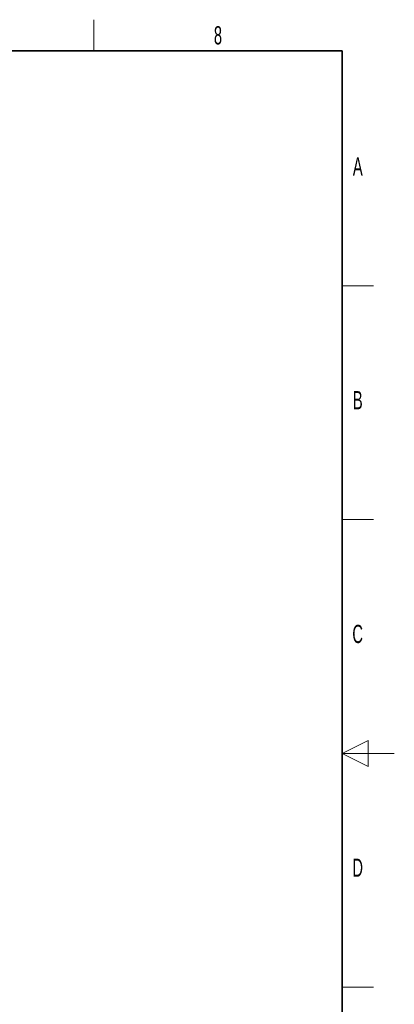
# Paper-space layout 'Blatt3' of a CAD drawing. Header units: millimetres. Extents: x 5 to 418, y 2 to 292.
# Tile 39 of 39: x 346 to 418, y 99 to 288. Entities that reach past the tile are written whole.
import ezdxf

# ---------------------------------------------------------------- set-up
doc = ezdxf.new("R2010")
doc.units = ezdxf.units.MM
doc.layers.add('SLD-0', color=7, linetype='Continuous')
doc.styles.add('SLDTEXTSTYLE0', font='TXT', dxfattribs={"width": 0.605})

psp = doc.layouts.new('Blatt3')

# ---------------------------------------------------------------- linework, layer by layer
at = {"layer": 'SLD-0', "lineweight": 18}
for p, q in [((360.25, 282.5), (360.25, 288.5)), ((408, 237.25), (414, 237.25)), ((408, 192.25), (414, 192.25)), ((413, 149.75), (408, 147.25)), ((413, 144.75), (413, 149.75)), ((418, 147.25), (408, 147.25)), ((408, 147.25), (413, 144.75)), ((408, 102.25), (414, 102.25))]:
    psp.add_line(p, q, dxfattribs=at)
at = {"layer": 'SLD-0', "lineweight": 35}
for p, q in [((408, 282.5), (26, 282.5)), ((408, 12), (408, 282.5))]:
    psp.add_line(p, q, dxfattribs=at)

# ---------------------------------------------------------------- texts
at = {"layer": 'SLD-0', "char_height": 3.5, "attachment_point": 2, "style": 'SLDTEXTSTYLE0'}
for s, insert in [('8', (384.1027, 287.243)), ('A', (410.9816, 262.0011)), ('B', (410.9816, 217.0011)), ('C', (410.9597, 172.0011)), ('D', (410.9597, 127.0011))]:
    psp.add_mtext(s, dxfattribs=dict(at, insert=insert))

doc.saveas('drawing.dxf')
